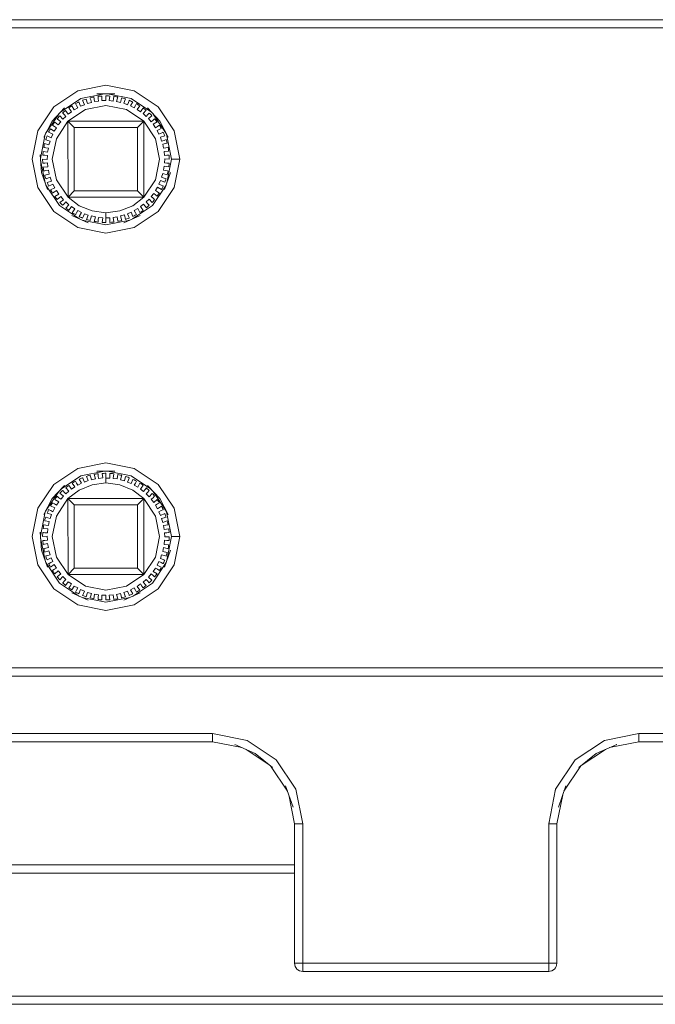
# Model space of a CAD drawing. Header units: millimetres. Extents: x 53056 to 116131, y -669674 to -625124.
# Tile 36 of 168: x 67724 to 67789, y -659266 to -659164. Entities that reach past the tile are written whole.
import ezdxf

# ---------------------------------------------------------------- set-up
doc = ezdxf.new("R2010")
doc.units = ezdxf.units.MM
doc.header["$MEASUREMENT"] = 0
doc.linetypes.add('DGN Style 1', pattern=[536.199087, 0.892178, -535.306909])
doc.layers.add('Tank and Accumulators', color=7, linetype='Continuous', lineweight=0)

# ---------------------------------------------------------------- blocks, each defined once
blk = doc.blocks.new('*U55')
at = {"layer": 'Tank and Accumulators', "color": 7, "linetype": 'Continuous', "lineweight": 0}
for p, q in [((-16861.27, -11772), (-16858.83, -11772.49)), ((-16858.83, -11772.49), (-16856.72, -11773.9)), ((-16867.68, -11776.12), (-16866.33, -11774.11)), ((-16865.37, -11774.84), (-16857.5, -11774.84)), ((-16856.53, -11774.11), (-16855.18, -11776.12)), ((-16868.22, -11778.71), (-16867.72, -11776.19)), ((-16868.21, -11778.89), (-16867.74, -11781.22)), ((-16861.27, -11811.1), (-16858.83, -11811.59)), ((-16858.83, -11811.59), (-16856.72, -11813)), ((-16867.68, -11815.22), (-16866.33, -11813.21)), ((-16856.53, -11813.21), (-16855.18, -11815.22)), ((-16865.37, -11813.94), (-16857.5, -11813.94)), ((-16868.22, -11817.81), (-16867.72, -11815.29)), ((-16868.21, -11817.99), (-16867.74, -11820.32)), ((-16844.4, -11841.59), (-16846.91, -11839.91)), ((-16809.65, -11839.91), (-16812.16, -11841.59)), ((-16842.61, -11844.25), (-16844.36, -11841.62)), ((-16812.2, -11841.62), (-16813.95, -11844.25)), ((-16814.84, -11844.15), (-16814.82, -11844.04)), ((-16841.88, -11862.07), (-16841.88, -11862.09)), ((-16841.36, -11862.07), (-16841.03, -11862.07)), ((-16841.36, -11862.85), (-16841.36, -11862.86)), ((-16814.93, -11862.67), (-16814.93, -11862.67))]:
    blk.add_line(p, q, dxfattribs=at)
at = {"layer": 'Tank and Accumulators', "color": 7, "linetype": 'Continuous', "lineweight": 0, "flags": 128}
for points in [[(-16777.74, -11764.44), (-16777.81, -11764.39), (-16777.53, -11764.57), (-16777.48, -11764.64), (-16777.73, -11764.45), (-16777.81, -11764.39), (-16777.9, -11764.35), (-16778.13, -11764.32), (-16878.43, -11764.32), (-16878.6, -11764.35), (-16878.76, -11764.39), (-16878.89, -11764.46), (-16879.03, -11764.57), (-16879.12, -11764.68), (-16879.22, -11764.85), (-16879.28, -11765.17), (-16879.28, -11780.27), (-16879.4, -11780.19)], [(-16778.13, -11765.17), (-16778.13, -11765.17), (-16878.43, -11765.17), (-16878.43, -11765.17)], [(-16853.78, -11778.77), (-16854.36, -11781.7), (-16856.02, -11784.18), (-16858.5, -11785.84), (-16861.43, -11786.42), (-16864.36, -11785.84), (-16866.84, -11784.18), (-16868.5, -11781.7), (-16869.08, -11778.77), (-16868.5, -11775.84), (-16866.84, -11773.36), (-16864.36, -11771.7), (-16861.43, -11771.12), (-16858.5, -11771.7), (-16856.02, -11773.36), (-16854.36, -11775.84), (-16853.78, -11778.77), (-16854.11, -11778.77), (-16854.38, -11778.77), (-16854.57, -11778.77), (-16854.63, -11778.77), (-16854.63, -11778.77)], [(-16866.14, -11773.9), (-16864.03, -11772.49), (-16861.59, -11772)], [(-16864.48, -11773.22), (-16864.48, -11773.22), (-16864.56, -11773.08), (-16864.59, -11773.02), (-16864.47, -11772.96), (-16864.35, -11772.9), (-16864.24, -11772.84), (-16864.06, -11773.28), (-16863.67, -11773.13), (-16863.76, -11772.89), (-16863.82, -11772.73)], [(-16863.82, -11772.73), (-16863.82, -11772.73), (-16863.85, -11772.67), (-16863.72, -11772.63), (-16863.6, -11772.58), (-16863.47, -11772.54), (-16863.35, -11773), (-16862.94, -11772.89), (-16863.01, -11772.64), (-16863.05, -11772.48)], [(-16863.05, -11772.48), (-16863.05, -11772.48), (-16863.06, -11772.42), (-16862.93, -11772.39), (-16862.8, -11772.36), (-16862.67, -11772.33), (-16862.61, -11772.8), (-16862.19, -11772.75), (-16862.22, -11772.49), (-16862.25, -11772.32), (-16862.25, -11772.26), (-16862.12, -11772.25), (-16861.99, -11772.24), (-16861.86, -11772.23), (-16861.86, -11772.7), (-16861.43, -11772.7), (-16861.43, -11772.44), (-16861.43, -11772.27), (-16861.43, -11772.21), (-16861.3, -11772.21), (-16861.16, -11772.22), (-16861.03, -11772.23), (-16861.09, -11772.69), (-16860.67, -11772.75), (-16860.64, -11772.49), (-16860.62, -11772.32), (-16860.61, -11772.26), (-16860.48, -11772.28), (-16860.35, -11772.3), (-16860.21, -11772.33), (-16860.33, -11772.78), (-16859.92, -11772.89), (-16859.86, -11772.64), (-16859.81, -11772.48), (-16859.8, -11772.42), (-16859.67, -11772.45), (-16859.54, -11772.49), (-16859.42, -11772.53), (-16859.59, -11772.97), (-16859.2, -11773.13), (-16859.1, -11772.89), (-16859.04, -11772.73), (-16859.02, -11772.67), (-16858.89, -11772.72), (-16858.77, -11772.78), (-16858.65, -11772.83), (-16858.88, -11773.25), (-16858.51, -11773.45), (-16858.38, -11773.22), (-16858.3, -11773.08), (-16858.27, -11773.02), (-16858.16, -11773.09), (-16858.04, -11773.16), (-16857.93, -11773.23), (-16858.2, -11773.61), (-16857.86, -11773.86), (-16857.71, -11773.65), (-16857.61, -11773.51), (-16857.58, -11773.47), (-16857.47, -11773.55), (-16857.36, -11773.63), (-16857.26, -11773.71), (-16857.58, -11774.05), (-16857.27, -11774.35), (-16857.1, -11774.16), (-16856.98, -11774.03), (-16856.94, -11773.99), (-16856.84, -11774.08), (-16856.75, -11774.18), (-16856.66, -11774.27), (-16857.02, -11774.57), (-16856.75, -11774.9), (-16856.55, -11774.74), (-16856.42, -11774.63), (-16856.38, -11774.59), (-16856.29, -11774.69), (-16856.21, -11774.8), (-16856.13, -11774.91), (-16856.53, -11775.16), (-16856.3, -11775.52), (-16856.08, -11775.38), (-16855.94, -11775.29), (-16855.89, -11775.26), (-16855.82, -11775.37), (-16855.75, -11775.49), (-16855.69, -11775.6), (-16856.12, -11775.8), (-16855.94, -11776.19), (-16855.7, -11776.08), (-16855.55, -11776), (-16855.5, -11775.98), (-16855.44, -11776.1), (-16855.39, -11776.22), (-16855.34, -11776.35), (-16855.79, -11776.49), (-16855.66, -11776.9), (-16855.41, -11776.82)], [(-16862.35, -11772), (-16862.36, -11772), (-16860.5, -11772), (-16860.51, -11772)], [(-16865.75, -11773.48), (-16865.74, -11773.47), (-16867.01, -11774.83), (-16867.05, -11774.9)], [(-16861.43, -11784.84), (-16861.43, -11784.84), (-16861.43, -11784.68), (-16861.43, -11784.51), (-16861.43, -11784.33), (-16862.87, -11784.14), (-16864.21, -11783.59), (-16865.36, -11782.71), (-16866.57, -11780.9), (-16866.99, -11778.77), (-16866.57, -11776.65), (-16865.37, -11774.84), (-16863.56, -11773.63), (-16861.43, -11773.21), (-16859.3, -11773.63), (-16857.5, -11774.84), (-16856.29, -11776.65), (-16855.87, -11778.77), (-16856.29, -11780.9), (-16857.5, -11782.7), (-16858.65, -11783.59), (-16859.99, -11784.14), (-16861.43, -11784.33)], [(-16865.77, -11774.16), (-16865.77, -11774.16), (-16865.88, -11774.03), (-16865.92, -11773.99), (-16865.82, -11773.9), (-16865.72, -11773.81), (-16865.62, -11773.73), (-16865.34, -11774.11), (-16865, -11773.86), (-16865.15, -11773.65), (-16865.25, -11773.51), (-16865.29, -11773.47), (-16865.18, -11773.39), (-16865.07, -11773.31), (-16864.96, -11773.24), (-16864.73, -11773.66), (-16864.36, -11773.45), (-16864.48, -11773.22)], [(-16855.86, -11774.82), (-16855.85, -11774.83), (-16857.12, -11773.47), (-16857.12, -11773.47)], [(-16867.87, -11776.48), (-16867.87, -11776.48), (-16867.01, -11774.83), (-16867, -11774.82)], [(-16867.45, -11776.82), (-16867.45, -11776.82), (-16867.61, -11776.76), (-16867.67, -11776.75), (-16867.63, -11776.62), (-16867.58, -11776.49), (-16867.53, -11776.37), (-16867.11, -11776.57), (-16866.93, -11776.19), (-16867.16, -11776.08), (-16867.31, -11776), (-16867.37, -11775.98), (-16867.31, -11775.86), (-16867.25, -11775.74), (-16867.18, -11775.62), (-16866.79, -11775.88), (-16866.56, -11775.52), (-16866.78, -11775.38), (-16866.92, -11775.29), (-16866.97, -11775.26), (-16866.9, -11775.15), (-16866.82, -11775.04), (-16866.74, -11774.93), (-16866.38, -11775.23), (-16866.11, -11774.9), (-16866.31, -11774.74), (-16866.44, -11774.63), (-16866.48, -11774.59), (-16866.4, -11774.49), (-16866.31, -11774.39), (-16866.22, -11774.29), (-16865.9, -11774.63)], [(-16865.9, -11774.63), (-16865.9, -11774.64), (-16865.59, -11774.35), (-16865.77, -11774.16)], [(-16864.71, -11782.05), (-16864.71, -11782.05), (-16865.36, -11782.71), (-16865.37, -11774.84), (-16864.71, -11775.49), (-16864.71, -11775.49)], [(-16858.15, -11775.49), (-16858.15, -11775.49), (-16857.5, -11774.84), (-16857.5, -11782.7), (-16865.36, -11782.71)], [(-16855, -11776.47), (-16854.99, -11776.48), (-16855.85, -11774.83), (-16855.82, -11774.9)], [(-16864.71, -11775.49), (-16858.15, -11775.49), (-16858.15, -11782.05), (-16864.71, -11782.05), (-16864.71, -11775.49)], [(-16867.45, -11780.73), (-16867.45, -11780.73), (-16867.61, -11780.78), (-16867.67, -11780.8), (-16867.71, -11780.67), (-16867.75, -11780.54), (-16867.78, -11780.42), (-16867.32, -11780.33), (-16867.4, -11779.91), (-16867.65, -11779.96), (-16867.82, -11779.99), (-16867.87, -11780), (-16867.9, -11779.87), (-16867.92, -11779.74), (-16867.94, -11779.61), (-16867.46, -11779.58), (-16867.49, -11779.15), (-16867.75, -11779.17), (-16867.92, -11779.18), (-16867.98, -11779.18), (-16867.98, -11779.05), (-16867.99, -11778.92), (-16867.99, -11778.78), (-16867.52, -11778.81), (-16867.49, -11778.39), (-16867.75, -11778.37), (-16867.92, -11778.36), (-16867.98, -11778.36), (-16867.97, -11778.23), (-16867.95, -11778.1), (-16867.94, -11777.96), (-16867.48, -11778.05), (-16867.4, -11777.63), (-16867.65, -11777.59), (-16867.82, -11777.55), (-16867.87, -11777.54), (-16867.85, -11777.41), (-16867.82, -11777.28), (-16867.79, -11777.15), (-16867.34, -11777.3), (-16867.21, -11776.9), (-16867.45, -11776.82)], [(-16855.41, -11776.82), (-16855.41, -11776.82), (-16855.25, -11776.76), (-16855.19, -11776.75), (-16855.15, -11776.87), (-16855.12, -11777), (-16855.08, -11777.13), (-16855.55, -11777.22), (-16855.47, -11777.63), (-16855.21, -11777.59), (-16855.05, -11777.55), (-16854.99, -11777.54), (-16854.96, -11777.67), (-16854.94, -11777.81), (-16854.93, -11777.94), (-16855.4, -11777.97), (-16855.37, -11778.39), (-16855.11, -11778.37), (-16854.94, -11778.36), (-16854.88, -11778.36), (-16854.88, -11778.49), (-16854.87, -11778.63), (-16854.87, -11778.76), (-16855.34, -11778.73), (-16855.37, -11779.15), (-16855.11, -11779.17), (-16854.94, -11779.18), (-16854.88, -11779.18), (-16854.89, -11779.32), (-16854.91, -11779.45), (-16854.92, -11779.58), (-16855.39, -11779.49), (-16855.47, -11779.91), (-16855.21, -11779.96), (-16855.05, -11779.99), (-16854.99, -11780), (-16855.01, -11780.13), (-16855.04, -11780.26), (-16855.07, -11780.39), (-16855.52, -11780.24), (-16855.66, -11780.65), (-16855.41, -11780.73), (-16855.25, -11780.78), (-16855.19, -11780.8), (-16855.24, -11780.93), (-16855.28, -11781.05), (-16855.33, -11781.17), (-16855.76, -11780.97), (-16855.94, -11781.36), (-16855.7, -11781.47), (-16855.55, -11781.54), (-16855.5, -11781.56), (-16855.55, -11781.68), (-16855.61, -11781.8), (-16855.68, -11781.92), (-16856.08, -11781.67), (-16856.3, -11782.03), (-16856.08, -11782.16), (-16855.94, -11782.26), (-16855.89, -11782.29), (-16855.97, -11782.4), (-16856.04, -11782.51), (-16856.12, -11782.62), (-16856.48, -11782.32), (-16856.75, -11782.64), (-16856.55, -11782.81), (-16856.42, -11782.92), (-16856.38, -11782.95), (-16856.46, -11783.05), (-16856.55, -11783.15), (-16856.64, -11783.25), (-16856.96, -11782.91), (-16857.27, -11783.2), (-16857.1, -11783.39), (-16856.98, -11783.51), (-16856.94, -11783.55), (-16857.04, -11783.64), (-16857.14, -11783.73), (-16857.24, -11783.82), (-16857.52, -11783.44), (-16857.86, -11783.68), (-16857.71, -11783.89)], [(-16855.14, -11776.19), (-16854.63, -11778.77), (-16855.12, -11781.22)], [(-16868.11, -11780.18), (-16868.12, -11780.16), (-16868.25, -11778.31), (-16868.25, -11778.32)], [(-16867.5, -11781.92), (-16868.12, -11780.16), (-16868.12, -11780.13)], [(-16861.7, -11785.33), (-16861.83, -11785.32), (-16861.77, -11784.85), (-16862.19, -11784.8), (-16862.22, -11785.05), (-16862.25, -11785.22), (-16862.25, -11785.28), (-16862.38, -11785.26), (-16862.52, -11785.24), (-16862.65, -11785.22), (-16862.53, -11784.76), (-16862.94, -11784.65), (-16863.01, -11784.9), (-16863.05, -11785.07), (-16863.06, -11785.12), (-16863.19, -11785.09), (-16863.32, -11785.05), (-16863.45, -11785.01), (-16863.27, -11784.57), (-16863.67, -11784.42), (-16863.76, -11784.66), (-16863.82, -11784.82), (-16863.85, -11784.87), (-16863.97, -11784.82), (-16864.09, -11784.77), (-16864.21, -11784.71), (-16863.98, -11784.3), (-16864.36, -11784.09), (-16864.48, -11784.32), (-16864.56, -11784.47), (-16864.59, -11784.52), (-16864.71, -11784.45), (-16864.82, -11784.39), (-16864.93, -11784.32), (-16864.66, -11783.93), (-16865, -11783.68), (-16865.15, -11783.89), (-16865.25, -11784.03), (-16865.29, -11784.08), (-16865.39, -11784), (-16865.5, -11783.92), (-16865.6, -11783.83), (-16865.28, -11783.49), (-16865.59, -11783.2), (-16865.77, -11783.39), (-16865.88, -11783.51), (-16865.92, -11783.55), (-16866.02, -11783.46), (-16866.11, -11783.37), (-16866.2, -11783.27), (-16865.84, -11782.97), (-16866.11, -11782.64), (-16866.31, -11782.81), (-16866.44, -11782.92), (-16866.48, -11782.95), (-16866.57, -11782.85), (-16866.65, -11782.74), (-16866.73, -11782.64), (-16866.33, -11782.38), (-16866.56, -11782.03), (-16866.78, -11782.16), (-16866.92, -11782.26), (-16866.97, -11782.29), (-16867.04, -11782.17), (-16867.11, -11782.06), (-16867.17, -11781.94), (-16866.74, -11781.74), (-16866.93, -11781.36), (-16867.16, -11781.47), (-16867.31, -11781.54), (-16867.37, -11781.56), (-16867.42, -11781.44), (-16867.47, -11781.32), (-16867.52, -11781.2), (-16867.07, -11781.05), (-16867.21, -11780.65), (-16867.45, -11780.73)], [(-16854.75, -11780.18), (-16854.74, -11780.16), (-16855.37, -11781.92), (-16855.36, -11781.91)], [(-16864.18, -11784.96), (-16866.24, -11783.58), (-16867.66, -11781.45)], [(-16855.2, -11781.45), (-16856.62, -11783.58), (-16858.69, -11784.96)], [(-16857.5, -11782.7), (-16858.15, -11782.05), (-16858.15, -11782.05)], [(-16857.61, -11784.03), (-16857.61, -11784.03), (-16857.58, -11784.08), (-16857.68, -11784.16), (-16857.79, -11784.23), (-16857.91, -11784.3), (-16858.13, -11783.89), (-16858.51, -11784.09), (-16858.38, -11784.32), (-16858.3, -11784.47), (-16858.27, -11784.52), (-16858.39, -11784.58), (-16858.51, -11784.64), (-16858.63, -11784.7), (-16858.8, -11784.26), (-16859.2, -11784.42), (-16859.1, -11784.66), (-16859.04, -11784.82), (-16859.02, -11784.87), (-16859.14, -11784.92), (-16859.27, -11784.96), (-16859.39, -11785.01), (-16859.51, -11784.55), (-16859.92, -11784.65), (-16859.86, -11784.9), (-16859.81, -11785.07), (-16859.8, -11785.12), (-16859.93, -11785.16), (-16860.06, -11785.19), (-16860.19, -11785.21), (-16860.25, -11784.74), (-16860.67, -11784.8), (-16860.64, -11785.05), (-16860.62, -11785.22), (-16860.61, -11785.28), (-16860.74, -11785.29), (-16860.87, -11785.31), (-16861.01, -11785.32), (-16861.01, -11784.84), (-16861.43, -11784.84), (-16861.43, -11785.1), (-16861.43, -11785.27), (-16861.43, -11785.33), (-16861.56, -11785.33), (-16861.7, -11785.33)], [(-16857.71, -11783.89), (-16857.71, -11783.89), (-16857.61, -11784.03)], [(-16864.97, -11784.61), (-16864.98, -11784.61), (-16863.27, -11785.35), (-16863.28, -11785.35)], [(-16857.89, -11784.61), (-16857.88, -11784.61), (-16859.59, -11785.35), (-16859.58, -11785.35)], [(-16858.97, -11785.08), (-16861.43, -11785.57), (-16863.89, -11785.08)], [(-16864.36, -11810.8), (-16861.43, -11810.22), (-16858.5, -11810.8), (-16856.02, -11812.46), (-16854.36, -11814.94), (-16853.78, -11817.87), (-16854.36, -11820.8), (-16856.02, -11823.28), (-16858.5, -11824.94), (-16861.43, -11825.52), (-16864.36, -11824.94), (-16866.84, -11823.28), (-16868.5, -11820.8), (-16869.08, -11817.87), (-16868.5, -11814.94), (-16866.84, -11812.46), (-16864.36, -11810.8)], [(-16866.14, -11813), (-16864.03, -11811.59), (-16861.59, -11811.1)], [(-16863.76, -11811.99), (-16863.76, -11811.99), (-16863.67, -11812.23), (-16863.27, -11812.07), (-16863.45, -11811.63), (-16863.32, -11811.59), (-16863.19, -11811.55), (-16863.06, -11811.52), (-16863.05, -11811.58), (-16863.01, -11811.74)], [(-16863.01, -11811.74), (-16863.01, -11811.74), (-16862.94, -11811.99), (-16862.53, -11811.88), (-16862.65, -11811.43), (-16862.52, -11811.4), (-16862.38, -11811.38), (-16862.25, -11811.36), (-16862.25, -11811.42), (-16862.22, -11811.59), (-16862.19, -11811.85)], [(-16860.51, -11811.1), (-16860.5, -11811.1), (-16862.36, -11811.1), (-16862.35, -11811.1)], [(-16862.19, -11811.85), (-16861.77, -11811.79), (-16861.83, -11811.33), (-16861.7, -11811.32), (-16861.56, -11811.31), (-16861.43, -11811.31), (-16861.43, -11811.37), (-16861.43, -11811.54), (-16861.43, -11811.8), (-16861.01, -11811.8), (-16861.01, -11811.33), (-16860.87, -11811.34), (-16860.74, -11811.35), (-16860.61, -11811.36), (-16860.62, -11811.42), (-16860.64, -11811.59)], [(-16860.64, -11811.59), (-16860.64, -11811.59), (-16860.67, -11811.85), (-16860.25, -11811.9), (-16860.19, -11811.43), (-16860.06, -11811.46), (-16859.93, -11811.49), (-16859.8, -11811.52), (-16859.81, -11811.58), (-16859.86, -11811.74), (-16859.92, -11811.99), (-16859.51, -11812.1), (-16859.39, -11811.64), (-16859.27, -11811.68), (-16859.14, -11811.73), (-16859.02, -11811.77), (-16859.04, -11811.83), (-16859.1, -11811.99), (-16859.2, -11812.23), (-16858.8, -11812.38), (-16858.63, -11811.94), (-16858.51, -11812), (-16858.39, -11812.06), (-16858.27, -11812.12), (-16858.3, -11812.18), (-16858.38, -11812.32), (-16858.51, -11812.55), (-16858.13, -11812.76), (-16857.91, -11812.34), (-16857.79, -11812.41), (-16857.68, -11812.49), (-16857.58, -11812.57), (-16857.61, -11812.61), (-16857.71, -11812.75), (-16857.86, -11812.96), (-16857.52, -11813.21), (-16857.24, -11812.83), (-16857.14, -11812.91), (-16857.04, -11813), (-16856.94, -11813.09), (-16856.98, -11813.13), (-16857.1, -11813.26), (-16857.27, -11813.45), (-16856.96, -11813.74), (-16856.64, -11813.39), (-16856.55, -11813.49), (-16856.46, -11813.59), (-16856.38, -11813.69), (-16856.42, -11813.73)], [(-16865.75, -11812.58), (-16865.74, -11812.57), (-16867.01, -11813.93), (-16867.05, -11814)], [(-16864.71, -11821.15), (-16864.71, -11821.15), (-16865.36, -11821.81), (-16866.57, -11820), (-16866.99, -11817.87), (-16866.57, -11815.75), (-16865.37, -11813.94), (-16864.21, -11813.05), (-16862.87, -11812.5), (-16861.43, -11812.31), (-16861.43, -11812.13), (-16861.43, -11811.96), (-16861.43, -11811.8), (-16861.43, -11811.8)], [(-16865.77, -11813.26), (-16865.77, -11813.26), (-16865.59, -11813.45), (-16865.28, -11813.15), (-16865.6, -11812.81), (-16865.5, -11812.73), (-16865.39, -11812.65), (-16865.29, -11812.57), (-16865.25, -11812.61), (-16865.15, -11812.75), (-16865, -11812.96), (-16864.66, -11812.71), (-16864.93, -11812.33), (-16864.82, -11812.26), (-16864.71, -11812.19), (-16864.59, -11812.12), (-16864.56, -11812.18)], [(-16864.56, -11812.18), (-16864.56, -11812.18), (-16864.48, -11812.32), (-16864.36, -11812.55), (-16863.98, -11812.35), (-16864.21, -11811.93), (-16864.09, -11811.88), (-16863.97, -11811.82), (-16863.85, -11811.77), (-16863.82, -11811.83), (-16863.76, -11811.99)], [(-16861.43, -11812.31), (-16859.99, -11812.5), (-16858.65, -11813.05), (-16857.5, -11813.94), (-16857.5, -11821.81)], [(-16857.12, -11812.57), (-16857.12, -11812.57), (-16855.85, -11813.93), (-16855.82, -11814)], [(-16867.16, -11815.18), (-16867.16, -11815.18), (-16866.93, -11815.29), (-16866.74, -11814.9), (-16867.17, -11814.7), (-16867.11, -11814.59), (-16867.04, -11814.47), (-16866.97, -11814.36), (-16866.92, -11814.39), (-16866.78, -11814.48), (-16866.56, -11814.62), (-16866.33, -11814.26), (-16866.73, -11814.01), (-16866.65, -11813.9), (-16866.57, -11813.79), (-16866.48, -11813.69), (-16866.44, -11813.73), (-16866.31, -11813.84), (-16866.11, -11814), (-16865.84, -11813.67), (-16866.2, -11813.37), (-16866.11, -11813.28), (-16866.02, -11813.18), (-16865.92, -11813.09), (-16865.88, -11813.13), (-16865.77, -11813.26)], [(-16878.43, -11831.47), (-16878.43, -11831.47), (-16778.13, -11831.47), (-16778.13, -11814.47)], [(-16867.87, -11815.58), (-16867.87, -11815.58), (-16867.01, -11813.93), (-16867, -11813.92)], [(-16858.15, -11821.15), (-16858.15, -11821.15), (-16857.5, -11821.81), (-16859.3, -11823.01), (-16861.43, -11823.43), (-16863.56, -11823.01), (-16865.36, -11821.81), (-16865.37, -11813.94), (-16864.71, -11814.59), (-16864.71, -11814.59)], [(-16858.15, -11814.59), (-16858.15, -11814.59), (-16857.5, -11813.94), (-16856.29, -11815.75), (-16855.87, -11817.87), (-16856.29, -11820), (-16857.5, -11821.81), (-16865.36, -11821.81)], [(-16858.15, -11821.15), (-16864.71, -11821.15), (-16864.71, -11814.59), (-16858.15, -11814.59), (-16858.15, -11821.15)], [(-16856.42, -11813.73), (-16856.42, -11813.73), (-16856.55, -11813.84), (-16856.75, -11814), (-16856.48, -11814.33), (-16856.12, -11814.03), (-16856.04, -11814.14), (-16855.97, -11814.25), (-16855.89, -11814.36), (-16855.94, -11814.39)], [(-16855.94, -11814.39), (-16855.94, -11814.39), (-16856.08, -11814.48), (-16856.3, -11814.62), (-16856.08, -11814.98), (-16855.68, -11814.72), (-16855.61, -11814.84), (-16855.55, -11814.96), (-16855.5, -11815.08), (-16855.55, -11815.1)], [(-16855, -11815.57), (-16854.99, -11815.58), (-16855.85, -11813.93), (-16855.86, -11813.92)], [(-16867.45, -11815.92), (-16867.45, -11815.92), (-16867.21, -11816), (-16867.07, -11815.59), (-16867.52, -11815.45), (-16867.47, -11815.32), (-16867.42, -11815.2), (-16867.37, -11815.08), (-16867.31, -11815.1), (-16867.16, -11815.18)], [(-16855.55, -11815.1), (-16855.55, -11815.1), (-16855.7, -11815.18), (-16855.94, -11815.29), (-16855.76, -11815.67), (-16855.33, -11815.47), (-16855.28, -11815.59), (-16855.24, -11815.72), (-16855.19, -11815.85), (-16855.25, -11815.86), (-16855.41, -11815.92)], [(-16855.14, -11815.29), (-16854.63, -11817.87), (-16855.12, -11820.32)], [(-16867.45, -11819.83), (-16867.45, -11819.83), (-16867.21, -11819.75), (-16867.34, -11819.34), (-16867.79, -11819.49), (-16867.82, -11819.36), (-16867.85, -11819.23), (-16867.87, -11819.1), (-16867.82, -11819.09), (-16867.65, -11819.06), (-16867.4, -11819.01), (-16867.48, -11818.59), (-16867.94, -11818.68), (-16867.95, -11818.55), (-16867.97, -11818.42), (-16867.98, -11818.28), (-16867.92, -11818.28), (-16867.75, -11818.27), (-16867.49, -11818.25), (-16867.52, -11817.83), (-16867.99, -11817.86), (-16867.99, -11817.73), (-16867.98, -11817.59), (-16867.98, -11817.46), (-16867.92, -11817.46), (-16867.75, -11817.47), (-16867.49, -11817.49), (-16867.46, -11817.07), (-16867.94, -11817.04), (-16867.92, -11816.91), (-16867.9, -11816.77), (-16867.87, -11816.64), (-16867.82, -11816.65), (-16867.65, -11816.69), (-16867.4, -11816.73), (-16867.32, -11816.32), (-16867.78, -11816.23), (-16867.75, -11816.1), (-16867.71, -11815.97), (-16867.67, -11815.85), (-16867.61, -11815.86)], [(-16867.61, -11815.86), (-16867.61, -11815.86), (-16867.45, -11815.92)], [(-16855.41, -11815.92), (-16855.41, -11815.92), (-16855.66, -11816), (-16855.52, -11816.4), (-16855.07, -11816.25), (-16855.04, -11816.38), (-16855.01, -11816.51), (-16854.99, -11816.64), (-16855.05, -11816.65), (-16855.21, -11816.69), (-16855.47, -11816.73), (-16855.39, -11817.15), (-16854.92, -11817.06), (-16854.91, -11817.2), (-16854.89, -11817.33), (-16854.88, -11817.46), (-16854.94, -11817.46), (-16855.11, -11817.47), (-16855.37, -11817.49), (-16855.34, -11817.91), (-16854.87, -11817.88), (-16854.87, -11818.02), (-16854.88, -11818.15), (-16854.88, -11818.28), (-16854.94, -11818.28), (-16855.11, -11818.27)], [(-16868.11, -11819.28), (-16868.12, -11819.26), (-16868.25, -11817.41), (-16868.25, -11817.42)], [(-16855.11, -11818.27), (-16855.11, -11818.27), (-16855.37, -11818.25), (-16855.4, -11818.68), (-16854.93, -11818.71), (-16854.94, -11818.84), (-16854.96, -11818.97), (-16854.99, -11819.1), (-16855.05, -11819.09), (-16855.21, -11819.06), (-16855.47, -11819.01), (-16855.55, -11819.43), (-16855.08, -11819.52), (-16855.12, -11819.64), (-16855.15, -11819.77), (-16855.19, -11819.9), (-16855.25, -11819.88), (-16855.41, -11819.83), (-16855.66, -11819.75), (-16855.79, -11820.15), (-16855.34, -11820.3), (-16855.39, -11820.42), (-16855.44, -11820.54), (-16855.5, -11820.66), (-16855.55, -11820.64)], [(-16854.63, -11817.87), (-16854.63, -11817.87), (-16854.57, -11817.87), (-16854.38, -11817.87), (-16854.11, -11817.87), (-16853.78, -11817.87)], [(-16867.5, -11821.02), (-16868.12, -11819.26), (-16868.12, -11819.23)], [(-16854.75, -11819.28), (-16854.74, -11819.26), (-16855.37, -11821.02), (-16855.36, -11821.01)], [(-16867.16, -11820.57), (-16867.16, -11820.57), (-16866.93, -11820.46), (-16867.11, -11820.07), (-16867.53, -11820.27), (-16867.58, -11820.15), (-16867.63, -11820.03), (-16867.67, -11819.9), (-16867.61, -11819.88), (-16867.45, -11819.83)], [(-16864.18, -11824.06), (-16866.24, -11822.68), (-16867.66, -11820.55)], [(-16866.78, -11821.26), (-16866.78, -11821.26), (-16866.56, -11821.13), (-16866.79, -11820.77), (-16867.18, -11821.02), (-16867.25, -11820.9), (-16867.31, -11820.78), (-16867.37, -11820.66), (-16867.31, -11820.64), (-16867.16, -11820.57)], [(-16855.2, -11820.55), (-16856.62, -11822.68), (-16858.69, -11824.06)], [(-16855.55, -11820.64), (-16855.55, -11820.64), (-16855.7, -11820.57), (-16855.94, -11820.46), (-16856.12, -11820.84), (-16855.69, -11821.04), (-16855.75, -11821.16), (-16855.82, -11821.27), (-16855.89, -11821.39), (-16855.94, -11821.36)], [(-16866.31, -11821.91), (-16866.31, -11821.91), (-16866.11, -11821.74), (-16866.38, -11821.42), (-16866.74, -11821.72), (-16866.82, -11821.61), (-16866.9, -11821.5), (-16866.97, -11821.39), (-16866.92, -11821.36), (-16866.78, -11821.26)], [(-16856.42, -11822.02), (-16856.42, -11822.02), (-16856.55, -11821.91), (-16856.75, -11821.74), (-16857.02, -11822.07), (-16856.66, -11822.37), (-16856.75, -11822.47), (-16856.84, -11822.56), (-16856.94, -11822.65), (-16856.98, -11822.61)], [(-16855.94, -11821.36), (-16855.94, -11821.36), (-16856.08, -11821.26), (-16856.3, -11821.13), (-16856.53, -11821.48), (-16856.13, -11821.74), (-16856.21, -11821.84), (-16856.29, -11821.95), (-16856.38, -11822.05), (-16856.42, -11822.02)], [(-16865.9, -11822.01), (-16866.22, -11822.35), (-16866.31, -11822.25), (-16866.4, -11822.15), (-16866.48, -11822.05), (-16866.44, -11822.02), (-16866.31, -11821.91)], [(-16865.15, -11822.99), (-16865.15, -11822.99), (-16865, -11822.78), (-16865.34, -11822.54), (-16865.62, -11822.92), (-16865.72, -11822.83), (-16865.82, -11822.74), (-16865.92, -11822.65), (-16865.88, -11822.61), (-16865.77, -11822.49)], [(-16865.77, -11822.49), (-16865.77, -11822.49), (-16865.59, -11822.3), (-16865.9, -11822.01), (-16865.9, -11822.01)], [(-16857.71, -11822.99), (-16857.71, -11822.99), (-16857.86, -11822.78), (-16858.2, -11823.03), (-16857.93, -11823.42), (-16858.04, -11823.49), (-16858.16, -11823.55), (-16858.27, -11823.62), (-16858.3, -11823.57)], [(-16856.98, -11822.61), (-16856.98, -11822.61), (-16857.1, -11822.49), (-16857.27, -11822.3), (-16857.58, -11822.59), (-16857.26, -11822.93), (-16857.36, -11823.02), (-16857.47, -11823.1), (-16857.58, -11823.18), (-16857.61, -11823.13), (-16857.71, -11822.99)], [(-16863.76, -11823.76), (-16863.76, -11823.76), (-16863.67, -11823.52), (-16864.06, -11823.36), (-16864.24, -11823.8), (-16864.35, -11823.74), (-16864.47, -11823.68), (-16864.59, -11823.62), (-16864.56, -11823.57), (-16864.48, -11823.42), (-16864.36, -11823.19), (-16864.73, -11822.99), (-16864.96, -11823.4), (-16865.07, -11823.33), (-16865.18, -11823.26), (-16865.29, -11823.18), (-16865.25, -11823.13), (-16865.15, -11822.99)], [(-16864.97, -11823.71), (-16864.98, -11823.71), (-16863.27, -11824.45), (-16863.28, -11824.45)], [(-16859.86, -11824), (-16859.86, -11824), (-16859.92, -11823.75), (-16860.33, -11823.86), (-16860.21, -11824.32), (-16860.35, -11824.34), (-16860.48, -11824.36), (-16860.61, -11824.38), (-16860.62, -11824.32), (-16860.64, -11824.15), (-16860.67, -11823.9), (-16861.09, -11823.95), (-16861.03, -11824.42), (-16861.16, -11824.43), (-16861.3, -11824.43), (-16861.43, -11824.43), (-16861.43, -11824.37), (-16861.43, -11824.2), (-16861.43, -11823.94), (-16861.86, -11823.94), (-16861.86, -11824.42), (-16861.99, -11824.41), (-16862.12, -11824.39), (-16862.25, -11824.38), (-16862.25, -11824.32), (-16862.22, -11824.15), (-16862.19, -11823.9), (-16862.61, -11823.84), (-16862.67, -11824.31), (-16862.8, -11824.29), (-16862.93, -11824.26), (-16863.06, -11824.22), (-16863.05, -11824.17), (-16863.01, -11824), (-16862.94, -11823.75), (-16863.35, -11823.65), (-16863.47, -11824.11), (-16863.6, -11824.06), (-16863.72, -11824.02), (-16863.85, -11823.97), (-16863.82, -11823.92), (-16863.76, -11823.76)], [(-16858.3, -11823.57), (-16858.3, -11823.57), (-16858.38, -11823.42), (-16858.51, -11823.19), (-16858.88, -11823.4), (-16858.65, -11823.81), (-16858.77, -11823.87), (-16858.89, -11823.92), (-16859.02, -11823.97), (-16859.04, -11823.92), (-16859.1, -11823.76), (-16859.2, -11823.52), (-16859.59, -11823.67), (-16859.42, -11824.11), (-16859.54, -11824.15), (-16859.67, -11824.19), (-16859.8, -11824.22), (-16859.81, -11824.17), (-16859.86, -11824)], [(-16859.58, -11824.45), (-16859.59, -11824.45), (-16857.88, -11823.71), (-16857.89, -11823.71)], [(-16858.97, -11824.18), (-16861.43, -11824.67), (-16863.89, -11824.18)], [(-16878.76, -11832.25), (-16878.76, -11832.26), (-16878.6, -11832.3), (-16878.43, -11832.32), (-16778.13, -11832.32), (-16777.9, -11832.29), (-16777.81, -11832.26), (-16777.53, -11832.07), (-16777.48, -11832), (-16777.35, -11831.8), (-16777.31, -11831.67), (-16777.31, -11831.67)], [(-16847.34, -11839.73), (-16850.38, -11839.12), (-16903.16, -11839.12), (-16904.99, -11838.86), (-16905.15, -11838.82), (-16906.69, -11838.13), (-16906.97, -11837.95), (-16908.12, -11836.96), (-16908.46, -11836.59), (-16910.14, -11835.13)], [(-16746.42, -11835.13), (-16748.1, -11836.59), (-16748.44, -11836.96), (-16749.59, -11837.95), (-16749.87, -11838.13), (-16751.41, -11838.82), (-16751.57, -11838.86), (-16753.4, -11839.12), (-16806.18, -11839.12), (-16809.22, -11839.73)], [(-16926.88, -11839.12), (-16926.88, -11839.12), (-16926.88, -11865.47), (-16926.82, -11865.8), (-16926.72, -11865.97), (-16926.63, -11866.07), (-16926.49, -11866.18), (-16926.36, -11866.26), (-16926.2, -11866.3), (-16926.03, -11866.32), (-16730.53, -11866.32), (-16730.3, -11866.29), (-16730.21, -11866.26), (-16729.93, -11866.07), (-16729.88, -11866), (-16729.75, -11865.8), (-16729.71, -11865.67), (-16729.71, -11865.67)], [(-16926.03, -11839.12), (-16926.03, -11865.47), (-16730.53, -11865.47), (-16730.53, -11865.47)], [(-16850.38, -11839.12), (-16850.38, -11839.12), (-16850.38, -11839.06), (-16850.38, -11838.87), (-16850.38, -11838.6), (-16850.38, -11838.27), (-16903.16, -11838.27), (-16903.16, -11838.6), (-16903.16, -11838.87), (-16903.16, -11839.06), (-16903.16, -11839.12), (-16903.2, -11839.12)], [(-16841.88, -11851.87), (-16895.59, -11851.87), (-16895.59, -11839.12)], [(-16841.03, -11847.62), (-16841.74, -11844.04), (-16843.77, -11841.01), (-16846.8, -11838.98), (-16850.38, -11838.27)], [(-16806.18, -11838.27), (-16809.76, -11838.98), (-16812.79, -11841.01), (-16814.82, -11844.04)], [(-16753.4, -11838.27), (-16806.18, -11838.27), (-16806.18, -11838.6), (-16806.18, -11838.87), (-16806.18, -11839.06), (-16806.18, -11839.12), (-16806.18, -11839.12)], [(-16848.08, -11839.41), (-16848.08, -11839.41), (-16845.95, -11840.33), (-16844.15, -11841.8), (-16844.17, -11841.78)], [(-16810.78, -11840.47), (-16810.61, -11840.33), (-16808.48, -11839.41), (-16808.49, -11839.41)], [(-16845.78, -11840.47), (-16845.95, -11840.33), (-16845.96, -11840.33)], [(-16810.61, -11840.33), (-16810.61, -11840.33), (-16812.42, -11841.8), (-16812.42, -11841.8)], [(-16842.03, -11845.87), (-16842.03, -11845.89), (-16842.81, -11843.7), (-16842.8, -11843.7)], [(-16814.82, -11844.04), (-16815.53, -11847.62), (-16815.51, -11847.51)], [(-16813.76, -11843.7), (-16813.76, -11843.7), (-16814.53, -11845.89), (-16814.53, -11845.87)], [(-16814.08, -11844.62), (-16814.68, -11847.62), (-16814.68, -11862.07), (-16814.71, -11862.27), (-16814.75, -11862.4), (-16814.83, -11862.56), (-16814.93, -11862.67), (-16815.21, -11862.86), (-16815.25, -11862.87), (-16815.53, -11862.92), (-16841.03, -11862.92), (-16841.36, -11862.86), (-16841.54, -11862.75), (-16841.63, -11862.67), (-16841.75, -11862.51), (-16841.82, -11862.4), (-16841.86, -11862.22), (-16841.88, -11862.07), (-16841.88, -11847.62), (-16842.48, -11844.62)], [(-16841.03, -11862.07), (-16841.03, -11862.07), (-16841.03, -11847.62), (-16841.36, -11847.62), (-16841.63, -11847.62), (-16841.82, -11847.62), (-16841.88, -11847.62), (-16841.88, -11847.62)], [(-16814.68, -11847.62), (-16814.68, -11847.62), (-16814.75, -11847.62), (-16814.93, -11847.62), (-16815.21, -11847.62), (-16815.53, -11847.62), (-16815.53, -11862.07), (-16841.03, -11862.07), (-16841.03, -11862.4), (-16841.03, -11862.67), (-16841.03, -11862.86), (-16841.03, -11862.92), (-16841.03, -11862.92)], [(-16896.06, -11852.57), (-16895.92, -11852.66), (-16895.69, -11852.72), (-16895.59, -11852.72), (-16841.88, -11852.72), (-16841.88, -11852.72)], [(-16841.36, -11862.07), (-16841.63, -11862.07), (-16841.82, -11862.07), (-16841.88, -11862.07), (-16841.88, -11862.07)], [(-16814.68, -11862.08), (-16814.68, -11862.07), (-16814.75, -11862.07), (-16814.93, -11862.07), (-16815.21, -11862.07), (-16815.53, -11862.07), (-16815.53, -11862.4), (-16815.53, -11862.67), (-16815.53, -11862.86), (-16815.53, -11862.92), (-16815.52, -11862.92)]]:
    blk.add_lwpolyline(points, dxfattribs=at)

msp = doc.modelspace()

# ---------------------------------------------------------------- block references
at = {"color": 7, "linetype": 'DGN Style 1', "lineweight": 0}
msp.add_blockref('*U55', (84593.95, -647399.35), dxfattribs=at)

doc.saveas('drawing.dxf')
